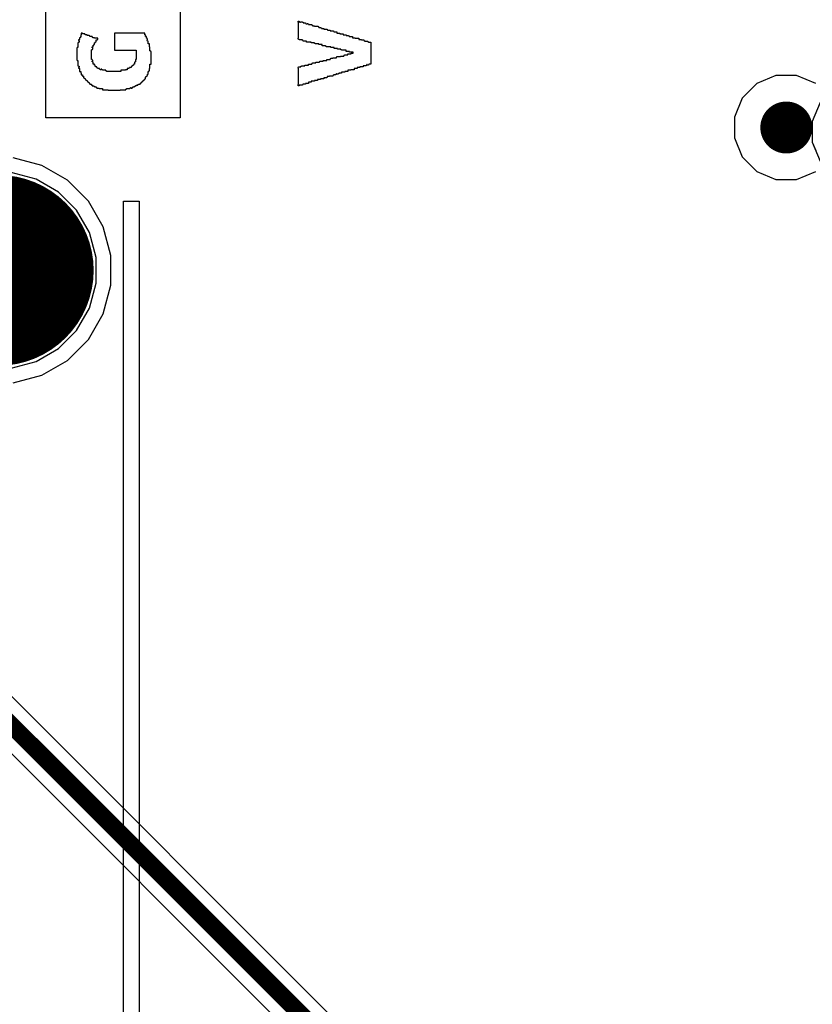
# Model space of a CAD drawing. Header units: millimetres. Extents: x -0.08 to 3.17, y -0.08 to 4.88.
# Tile 222 of 256: x 2.1 to 2.46, y 1.89 to 2.33. Entities that reach past the tile are written whole.
import ezdxf

# ---------------------------------------------------------------- set-up
doc = ezdxf.new("R2010")
doc.units = ezdxf.units.MM
doc.header["$MEASUREMENT"] = 0
for name, color, linetype in [('BottomLayer', 5, 'Continuous'), ('BottomSolder', 6, 'Continuous'), ('MidLayer1', 16, 'Continuous'), ('MidLayer2', 76, 'Continuous'), ('MultiLayer', 9, 'Continuous'), ('PadHoleLayer', 156, 'Continuous'), ('TopLayer', 1, 'Continuous'), ('TopOverlay', 2, 'Continuous'), ('TopSolder', 216, 'Continuous'), ('ViaHoleLayer', 16, 'Continuous')]:
    doc.layers.add(name, color=color, linetype=linetype)

msp = doc.modelspace()

# ---------------------------------------------------------------- linework, layer by layer
at = {"layer": 'BottomLayer'}
for p, q in [((2.46815, 2.29685), (2.46455, 2.28816)), ((2.46455, 2.28816), (2.46455, 2.27877)), ((2.46455, 2.27877), (2.46815, 2.27008)), ((2.11424, 2.26817), (2.10123, 2.27165)), ((2.12591, 2.26143), (2.11424, 2.26817)), ((2.13544, 2.2519), (2.12591, 2.26143)), ((2.14218, 2.24023), (2.13544, 2.2519)), ((2.14567, 2.22721), (2.14218, 2.24023)), ((2.14567, 2.21373), (2.14567, 2.22721)), ((2.14218, 2.20072), (2.14567, 2.21373)), ((2.13544, 2.18905), (2.14218, 2.20072)), ((2.12591, 2.17952), (2.13544, 2.18905)), ((2.11424, 2.17278), (2.12591, 2.17952)), ((2.10123, 2.16929), (2.11424, 2.17278))]:
    msp.add_line(p, q, dxfattribs=at)
for points, const_width in [([(2.44683, 2.28543, 1), (2.45865, 2.28543, 1)], 0.01181), ([(2.0748, 2.22047, 1), (2.11417, 2.22047, 1)], 0.03937)]:
    msp.add_lwpolyline(points, format="xyb", close=True, dxfattribs=dict(at, const_width=const_width))
at = {"layer": 'BottomSolder', "const_width": 0.04337}
msp.add_lwpolyline([(2.0728, 2.22047, 1), (2.11617, 2.22047, 1)], format="xyb", close=True, dxfattribs=at)
at = {"layer": 'MidLayer1'}
for p, q in [((2.46815, 2.29685), (2.46455, 2.28816)), ((2.46455, 2.28816), (2.46455, 2.27877)), ((2.46455, 2.27877), (2.46815, 2.27008)), ((2.11424, 2.26817), (2.10123, 2.27165)), ((2.12591, 2.26143), (2.11424, 2.26817)), ((2.13544, 2.2519), (2.12591, 2.26143)), ((2.14218, 2.24023), (2.13544, 2.2519)), ((2.14567, 2.22721), (2.14218, 2.24023)), ((2.14567, 2.21373), (2.14567, 2.22721)), ((2.14218, 2.20072), (2.14567, 2.21373)), ((2.13544, 2.18905), (2.14218, 2.20072)), ((2.12591, 2.17952), (2.13544, 2.18905)), ((2.11424, 2.17278), (2.12591, 2.17952)), ((2.10123, 2.16929), (2.11424, 2.17278))]:
    msp.add_line(p, q, dxfattribs=at)
for points, const_width in [([(2.44683, 2.28543, 1), (2.45865, 2.28543, 1)], 0.01181), ([(2.0748, 2.22047, 1), (2.11417, 2.22047, 1)], 0.03937)]:
    msp.add_lwpolyline(points, format="xyb", close=True, dxfattribs=dict(at, const_width=const_width))
at = {"layer": 'MidLayer2'}
for p, q in [((2.41721, 1.71002), (1.80845, 2.31878)), ((1.79268, 2.30843), (2.40686, 1.69426)), ((2.44804, 2.30905), (2.43936, 2.30546)), ((2.45744, 2.30905), (2.44804, 2.30905)), ((2.46612, 2.30546), (2.45744, 2.30905)), ((2.43936, 2.30546), (2.43271, 2.29881)), ((2.43271, 2.29881), (2.42912, 2.29013)), ((2.42912, 2.29013), (2.42912, 2.28073)), ((2.42912, 2.28073), (2.43271, 2.27205)), ((2.43271, 2.27205), (2.43936, 2.26541)), ((2.11166, 2.26193), (2.10035, 2.26496)), ((2.1218, 2.25607), (2.11166, 2.26193)), ((2.43936, 2.26541), (2.44804, 2.26181)), ((2.44804, 2.26181), (2.45744, 2.26181)), ((2.45744, 2.26181), (2.46612, 2.26541)), ((2.13009, 2.24779), (2.1218, 2.25607)), ((2.13594, 2.23764), (2.13009, 2.24779)), ((2.13898, 2.22633), (2.13594, 2.23764)), ((2.13898, 2.21462), (2.13898, 2.22633)), ((2.13594, 2.2033), (2.13898, 2.21462)), ((2.13009, 2.19316), (2.13594, 2.2033)), ((2.1218, 2.18487), (2.13009, 2.19316)), ((2.11166, 2.17902), (2.1218, 2.18487)), ((2.10035, 2.17598), (2.11166, 2.17902))]:
    msp.add_line(p, q, dxfattribs=at)
at = {"layer": 'MidLayer2', "const_width": 0.00787}
msp.add_lwpolyline([(1.79921, 2.31496), (2.41339, 1.70079)], dxfattribs=at)
at = {"layer": 'MidLayer2'}
for points, const_width in [([(2.44683, 2.28543, 1), (2.45865, 2.28543, 1)], 0.01181), ([(2.0748, 2.22047, 1), (2.11417, 2.22047, 1)], 0.03937)]:
    msp.add_lwpolyline(points, format="xyb", close=True, dxfattribs=dict(at, const_width=const_width))
at = {"layer": 'MultiLayer'}
for points, const_width in [([(2.44683, 2.28543, 1), (2.45865, 2.28543, 1)], 0.01181), ([(2.0748, 2.22047, 1), (2.11417, 2.22047, 1)], 0.03937)]:
    msp.add_lwpolyline(points, format="xyb", close=True, dxfattribs=dict(at, const_width=const_width))
at = {"layer": 'PadHoleLayer', "const_width": 0.03937}
msp.add_lwpolyline([(2.0748, 2.22047, 1), (2.11417, 2.22047, 1)], format="xyb", close=True, dxfattribs=at)
at = {"layer": 'TopLayer'}
for p, q in [((2.46815, 2.29685), (2.46455, 2.28816)), ((2.46455, 2.28816), (2.46455, 2.27877)), ((2.46455, 2.27877), (2.4661, 2.27504)), ((2.11424, 2.26817), (2.10123, 2.27165)), ((2.12591, 2.26143), (2.11424, 2.26817)), ((2.13544, 2.2519), (2.12591, 2.26143)), ((2.14218, 2.24023), (2.13544, 2.2519)), ((2.14567, 2.22721), (2.14218, 2.24023)), ((2.14567, 2.21373), (2.14567, 2.22721)), ((2.14218, 2.20072), (2.14567, 2.21373)), ((2.13544, 2.18905), (2.14218, 2.20072)), ((2.12591, 2.17952), (2.13544, 2.18905)), ((2.11424, 2.17278), (2.12591, 2.17952)), ((2.10123, 2.16929), (2.11424, 2.17278))]:
    msp.add_line(p, q, dxfattribs=at)
for points, const_width in [([(2.44683, 2.28543, 1), (2.45865, 2.28543, 1)], 0.01181), ([(2.0748, 2.22047, 1), (2.11417, 2.22047, 1)], 0.03937)]:
    msp.add_lwpolyline(points, format="xyb", close=True, dxfattribs=dict(at, const_width=const_width))
at = {"layer": 'TopOverlay'}
for p, q in [((2.11609, 2.28987), (2.11609, 2.42041)), ((2.1772, 2.37672), (2.1772, 2.28987)), ((2.23077, 2.3333), (2.23077, 2.33382)), ((2.23077, 2.33382), (2.23129, 2.33382)), ((2.23103, 2.3333), (2.23077, 2.3333)), ((2.23103, 2.32602), (2.23103, 2.3333)), ((2.23129, 2.33382), (2.23129, 2.33356)), ((2.23129, 2.33356), (2.23155, 2.33356)), ((2.23155, 2.33356), (2.23155, 2.3333)), ((2.23155, 2.3333), (2.23181, 2.3333)), ((2.23181, 2.3333), (2.23181, 2.33356)), ((2.23181, 2.33356), (2.23285, 2.33356)), ((2.23285, 2.33356), (2.23285, 2.3333)), ((2.23285, 2.3333), (2.23311, 2.3333)), ((2.23311, 2.3333), (2.23311, 2.33304)), ((2.23311, 2.33304), (2.23415, 2.33304)), ((2.23415, 2.33304), (2.23415, 2.33278)), ((2.13274, 2.32836), (2.13222, 2.32836)), ((2.13222, 2.32836), (2.13222, 2.32758)), ((2.13274, 2.3281), (2.13274, 2.32836)), ((2.16108, 2.32836), (2.1473, 2.32836)), ((2.1473, 2.32836), (2.1473, 2.32056)), ((2.16108, 2.32758), (2.16108, 2.32836)), ((2.23415, 2.33278), (2.23441, 2.33278)), ((2.23441, 2.33278), (2.23441, 2.33252)), ((2.23441, 2.33252), (2.23493, 2.33252)), ((2.23493, 2.33252), (2.23493, 2.33278)), ((2.23493, 2.33278), (2.23519, 2.33278)), ((2.23519, 2.33278), (2.23519, 2.33252)), ((2.23519, 2.33252), (2.23545, 2.33252)), ((2.23545, 2.33252), (2.23545, 2.33226)), ((2.23545, 2.33226), (2.23701, 2.33226)), ((2.23701, 2.33226), (2.23701, 2.332)), ((2.23701, 2.332), (2.23727, 2.332)), ((2.23727, 2.332), (2.23727, 2.33174)), ((2.23727, 2.33174), (2.23831, 2.33174)), ((2.23831, 2.33174), (2.23831, 2.33148)), ((2.23831, 2.33148), (2.23987, 2.33148)), ((2.23987, 2.33148), (2.23987, 2.33122)), ((2.23987, 2.33122), (2.24013, 2.33122)), ((2.24013, 2.33122), (2.24013, 2.33096)), ((2.24013, 2.33096), (2.24117, 2.33096)), ((2.24117, 2.33096), (2.24117, 2.3307)), ((2.24117, 2.3307), (2.24143, 2.3307)), ((2.24143, 2.3307), (2.24143, 2.33044)), ((2.24143, 2.33044), (2.24247, 2.33044)), ((2.24247, 2.33044), (2.24247, 2.33018)), ((2.24247, 2.33018), (2.24403, 2.33018)), ((2.24403, 2.33018), (2.24403, 2.32992)), ((2.24403, 2.32992), (2.24429, 2.32992)), ((2.24429, 2.32992), (2.24429, 2.32966)), ((2.24429, 2.32966), (2.24533, 2.32966)), ((2.24533, 2.32966), (2.24533, 2.3294)), ((2.24533, 2.3294), (2.24689, 2.3294)), ((2.24689, 2.3294), (2.24689, 2.32914)), ((2.24689, 2.32914), (2.24715, 2.32914)), ((2.24715, 2.32914), (2.24715, 2.32888)), ((2.24715, 2.32888), (2.24845, 2.32888)), ((2.24845, 2.32888), (2.24845, 2.32836)), ((2.24845, 2.32836), (2.24975, 2.32836)), ((2.24975, 2.32836), (2.24975, 2.3281)), ((2.13092, 2.32394), (2.13066, 2.32394)), ((2.13066, 2.32394), (2.13066, 2.32186)), ((2.13118, 2.32524), (2.13092, 2.32524)), ((2.13092, 2.32524), (2.13092, 2.32498)), ((2.13092, 2.32498), (2.13118, 2.32498)), ((2.13118, 2.3242), (2.13092, 2.3242)), ((2.13092, 2.3242), (2.13092, 2.32394)), ((2.13144, 2.3255), (2.13118, 2.3255)), ((2.13118, 2.3255), (2.13118, 2.32524)), ((2.13118, 2.32498), (2.13118, 2.3242)), ((2.1317, 2.32628), (2.13144, 2.32628)), ((2.13144, 2.32628), (2.13144, 2.3255)), ((2.13196, 2.32654), (2.1317, 2.32654)), ((2.1317, 2.32654), (2.1317, 2.32628)), ((2.13222, 2.32758), (2.13196, 2.32758)), ((2.13196, 2.32758), (2.13196, 2.32654)), ((2.13378, 2.3281), (2.13274, 2.3281)), ((2.13378, 2.32784), (2.13378, 2.3281)), ((2.13404, 2.32784), (2.13378, 2.32784)), ((2.13404, 2.32758), (2.13404, 2.32784)), ((2.13482, 2.32758), (2.13404, 2.32758)), ((2.13482, 2.32732), (2.13482, 2.32758)), ((2.13586, 2.32732), (2.13482, 2.32732)), ((2.13586, 2.32706), (2.13586, 2.32732)), ((2.13612, 2.32706), (2.13586, 2.32706)), ((2.13612, 2.3268), (2.13612, 2.32706)), ((2.13716, 2.3268), (2.13612, 2.3268)), ((2.13716, 2.32654), (2.13716, 2.3268)), ((2.13742, 2.32654), (2.13716, 2.32654)), ((2.13742, 2.32628), (2.13742, 2.32654)), ((2.1382, 2.32628), (2.13742, 2.32628)), ((2.1382, 2.32602), (2.1382, 2.32628)), ((2.13976, 2.32602), (2.1382, 2.32602)), ((2.1382, 2.32316), (2.1382, 2.32394)), ((2.1382, 2.32394), (2.13846, 2.32394)), ((2.13846, 2.3242), (2.13872, 2.3242)), ((2.13846, 2.32394), (2.13846, 2.3242)), ((2.13872, 2.3242), (2.13872, 2.32446)), ((2.13872, 2.32446), (2.13898, 2.32446)), ((2.13898, 2.32446), (2.13898, 2.32524)), ((2.13898, 2.32524), (2.1395, 2.32524)), ((2.1395, 2.32524), (2.1395, 2.3255)), ((2.1395, 2.3255), (2.13976, 2.3255)), ((2.13976, 2.3255), (2.13976, 2.32602)), ((2.16134, 2.32758), (2.16108, 2.32758)), ((2.16134, 2.3268), (2.16134, 2.32758)), ((2.16186, 2.3268), (2.16134, 2.3268)), ((2.16186, 2.32602), (2.16186, 2.3268)), ((2.16212, 2.32602), (2.16186, 2.32602)), ((2.16212, 2.32576), (2.16212, 2.32602)), ((2.16238, 2.32576), (2.16212, 2.32576)), ((2.16212, 2.32498), (2.16212, 2.32524)), ((2.16212, 2.32524), (2.16238, 2.32524)), ((2.16238, 2.32498), (2.16212, 2.32498)), ((2.16238, 2.32524), (2.16238, 2.32576)), ((2.16238, 2.32472), (2.16238, 2.32498)), ((2.16264, 2.32472), (2.16238, 2.32472)), ((2.16264, 2.32342), (2.16264, 2.32472)), ((2.23077, 2.32576), (2.23077, 2.32602)), ((2.23077, 2.32602), (2.23103, 2.32602)), ((2.23103, 2.32576), (2.23077, 2.32576)), ((2.23103, 2.3255), (2.23103, 2.32576)), ((2.23129, 2.3255), (2.23103, 2.3255)), ((2.23129, 2.32524), (2.23129, 2.3255)), ((2.23285, 2.32524), (2.23129, 2.32524)), ((2.23285, 2.32498), (2.23285, 2.32524)), ((2.23311, 2.32498), (2.23285, 2.32498)), ((2.23311, 2.32472), (2.23311, 2.32498)), ((2.23467, 2.32472), (2.23311, 2.32472)), ((2.23467, 2.3242), (2.23467, 2.32472)), ((2.23675, 2.3242), (2.23467, 2.3242)), ((2.23675, 2.32394), (2.23675, 2.3242)), ((2.23831, 2.32394), (2.23675, 2.32394)), ((2.23831, 2.32368), (2.23831, 2.32394)), ((2.24975, 2.3281), (2.25131, 2.3281)), ((2.25131, 2.3281), (2.25131, 2.32758)), ((2.25131, 2.32758), (2.25262, 2.32758)), ((2.25262, 2.32758), (2.25262, 2.32732)), ((2.25262, 2.32732), (2.25366, 2.32732)), ((2.25366, 2.32732), (2.25366, 2.32706)), ((2.25366, 2.32706), (2.25392, 2.32706)), ((2.25392, 2.32706), (2.25392, 2.3268)), ((2.25392, 2.3268), (2.25548, 2.3268)), ((2.25548, 2.3268), (2.25548, 2.32628)), ((2.25548, 2.32628), (2.25678, 2.32628)), ((2.25678, 2.32628), (2.25678, 2.32602)), ((2.25678, 2.32602), (2.25834, 2.32602)), ((2.25834, 2.32602), (2.25834, 2.3255)), ((2.25834, 2.3255), (2.25964, 2.3255)), ((2.25964, 2.3255), (2.25964, 2.32524)), ((2.25964, 2.32524), (2.26068, 2.32524)), ((2.26068, 2.32524), (2.26068, 2.32498)), ((2.26068, 2.32498), (2.26094, 2.32498)), ((2.26094, 2.32498), (2.26094, 2.32472)), ((2.26094, 2.32472), (2.2625, 2.32472)), ((2.2625, 2.32472), (2.2625, 2.32446)), ((2.2625, 2.32446), (2.26276, 2.32446)), ((2.26276, 2.32446), (2.26276, 2.3242)), ((2.26276, 2.3242), (2.2638, 2.3242)), ((2.2638, 2.3242), (2.2638, 2.31431)), ((2.1304, 2.3216), (2.13014, 2.3216)), ((2.13014, 2.3216), (2.13014, 2.31613)), ((2.13066, 2.32186), (2.1304, 2.32186)), ((2.1304, 2.32186), (2.1304, 2.3216)), ((2.1369, 2.31639), (2.1369, 2.32082)), ((2.1369, 2.32082), (2.13716, 2.32082)), ((2.13716, 2.3216), (2.13716, 2.32212)), ((2.13716, 2.32212), (2.13768, 2.32212)), ((2.13742, 2.3216), (2.13716, 2.3216)), ((2.13716, 2.32082), (2.13716, 2.32107)), ((2.13716, 2.32107), (2.13742, 2.32107)), ((2.13742, 2.32107), (2.13742, 2.3216)), ((2.13768, 2.32212), (2.13768, 2.3229)), ((2.13768, 2.3229), (2.13794, 2.3229)), ((2.13794, 2.3229), (2.13794, 2.32316)), ((2.13794, 2.32316), (2.1382, 2.32316)), ((2.1473, 2.32056), (2.15718, 2.32056)), ((2.15718, 2.32056), (2.15718, 2.31639)), ((2.16316, 2.32342), (2.16264, 2.32342)), ((2.16316, 2.32212), (2.16316, 2.32342)), ((2.16342, 2.32212), (2.16316, 2.32212)), ((2.16342, 2.32029), (2.16342, 2.32212)), ((2.16368, 2.32029), (2.16342, 2.32029)), ((2.16368, 2.32003), (2.16368, 2.32029)), ((2.16394, 2.32003), (2.16368, 2.32003)), ((2.16394, 2.31431), (2.16394, 2.32003)), ((2.23857, 2.32368), (2.23831, 2.32368)), ((2.23857, 2.32342), (2.23857, 2.32368)), ((2.24013, 2.32342), (2.23857, 2.32342)), ((2.24013, 2.32316), (2.24013, 2.32342)), ((2.24169, 2.32316), (2.24013, 2.32316)), ((2.24169, 2.32264), (2.24169, 2.32316)), ((2.24325, 2.32264), (2.24169, 2.32264)), ((2.24325, 2.32238), (2.24325, 2.32264)), ((2.24351, 2.32238), (2.24325, 2.32238)), ((2.24351, 2.32212), (2.24351, 2.32238)), ((2.24559, 2.32212), (2.24351, 2.32212)), ((2.24559, 2.32186), (2.24559, 2.32212)), ((2.24715, 2.32186), (2.24559, 2.32186)), ((2.24715, 2.32134), (2.24715, 2.32186)), ((2.24871, 2.32134), (2.24715, 2.32134)), ((2.24871, 2.32107), (2.24871, 2.32134)), ((2.25027, 2.32107), (2.24871, 2.32107)), ((2.25027, 2.32082), (2.25027, 2.32107)), ((2.25053, 2.32082), (2.25027, 2.32082)), ((2.25053, 2.32056), (2.25053, 2.32082)), ((2.25262, 2.32056), (2.25053, 2.32056)), ((2.25262, 2.32003), (2.25262, 2.32056)), ((2.25418, 2.32003), (2.25262, 2.32003)), ((2.25418, 2.31977), (2.25418, 2.32003)), ((2.25574, 2.31977), (2.25418, 2.31977)), ((2.25574, 2.31925), (2.25574, 2.31977)), ((2.13014, 2.31613), (2.1304, 2.31613)), ((2.1304, 2.31613), (2.1304, 2.31587)), ((2.1304, 2.31587), (2.13066, 2.31587)), ((2.13066, 2.31587), (2.13066, 2.31353)), ((2.13716, 2.31639), (2.1369, 2.31639)), ((2.13716, 2.31613), (2.13716, 2.31639)), ((2.13742, 2.31613), (2.13716, 2.31613)), ((2.13716, 2.31535), (2.13716, 2.31561)), ((2.13716, 2.31561), (2.13742, 2.31561)), ((2.13742, 2.31535), (2.13716, 2.31535)), ((2.13742, 2.31561), (2.13742, 2.31613)), ((2.13742, 2.31509), (2.13742, 2.31535)), ((2.13768, 2.31509), (2.13742, 2.31509)), ((2.13768, 2.31431), (2.13768, 2.31509)), ((2.15666, 2.31509), (2.1564, 2.31509)), ((2.1564, 2.31509), (2.1564, 2.31431)), ((2.15692, 2.31535), (2.15666, 2.31535)), ((2.15666, 2.31535), (2.15666, 2.31509)), ((2.15718, 2.31639), (2.15692, 2.31639)), ((2.15692, 2.31639), (2.15692, 2.31535)), ((2.23883, 2.31483), (2.23883, 2.31509)), ((2.23883, 2.31509), (2.24039, 2.31509)), ((2.24039, 2.31509), (2.24039, 2.31535)), ((2.24039, 2.31535), (2.24065, 2.31535)), ((2.24065, 2.31535), (2.24065, 2.31561)), ((2.24065, 2.31561), (2.24221, 2.31561)), ((2.24221, 2.31561), (2.24221, 2.31587)), ((2.24221, 2.31587), (2.24377, 2.31587)), ((2.24377, 2.31587), (2.24377, 2.31639)), ((2.24377, 2.31639), (2.24533, 2.31639)), ((2.24533, 2.31639), (2.24533, 2.31665)), ((2.24533, 2.31665), (2.24559, 2.31665)), ((2.24559, 2.31665), (2.24559, 2.31691)), ((2.24559, 2.31691), (2.24663, 2.31691)), ((2.24663, 2.31691), (2.24663, 2.31717)), ((2.24663, 2.31717), (2.24819, 2.31717)), ((2.24819, 2.31717), (2.24819, 2.31743)), ((2.24819, 2.31743), (2.24845, 2.31743)), ((2.24845, 2.31743), (2.24845, 2.31769)), ((2.24845, 2.31769), (2.25001, 2.31769)), ((2.25001, 2.31769), (2.25001, 2.31795)), ((2.25001, 2.31795), (2.25157, 2.31795)), ((2.25157, 2.31795), (2.25157, 2.31821)), ((2.25157, 2.31821), (2.25183, 2.31821)), ((2.25183, 2.31821), (2.25183, 2.31847)), ((2.25183, 2.31847), (2.2534, 2.31847)), ((2.2534, 2.31847), (2.2534, 2.31899)), ((2.2534, 2.31899), (2.25496, 2.31899)), ((2.25496, 2.31899), (2.25496, 2.31925)), ((2.25496, 2.31925), (2.25574, 2.31925)), ((2.13066, 2.31353), (2.13092, 2.31353)), ((2.13092, 2.31353), (2.13092, 2.31327)), ((2.13092, 2.31327), (2.13118, 2.31327)), ((2.13118, 2.31275), (2.13092, 2.31275)), ((2.13092, 2.31275), (2.13092, 2.31249)), ((2.13092, 2.31249), (2.13118, 2.31249)), ((2.13118, 2.31327), (2.13118, 2.31275)), ((2.13118, 2.31249), (2.13118, 2.31223)), ((2.13118, 2.31223), (2.13144, 2.31223)), ((2.13144, 2.31223), (2.13144, 2.31093)), ((2.13144, 2.31093), (2.13196, 2.31093)), ((2.13196, 2.31093), (2.13196, 2.31015)), ((2.1382, 2.31431), (2.13768, 2.31431)), ((2.1382, 2.31379), (2.1382, 2.31431)), ((2.13846, 2.31379), (2.1382, 2.31379)), ((2.13846, 2.31327), (2.13846, 2.31379)), ((2.13872, 2.31327), (2.13846, 2.31327)), ((2.13872, 2.31301), (2.13872, 2.31327)), ((2.13924, 2.31301), (2.13872, 2.31301)), ((2.13924, 2.31275), (2.13924, 2.31301)), ((2.1395, 2.31275), (2.13924, 2.31275)), ((2.1395, 2.31249), (2.1395, 2.31275)), ((2.13976, 2.31249), (2.1395, 2.31249)), ((2.13976, 2.31223), (2.13976, 2.31249)), ((2.14054, 2.31223), (2.13976, 2.31223)), ((2.14054, 2.31197), (2.14054, 2.31223)), ((2.1408, 2.31197), (2.14054, 2.31197)), ((2.1408, 2.31171), (2.1408, 2.31197)), ((2.14132, 2.31171), (2.1408, 2.31171)), ((2.14158, 2.31197), (2.14132, 2.31197)), ((2.14132, 2.31197), (2.14132, 2.31171)), ((2.14158, 2.31171), (2.14158, 2.31197)), ((2.14184, 2.31171), (2.14158, 2.31171)), ((2.14184, 2.31145), (2.14184, 2.31171)), ((2.1434, 2.31145), (2.14184, 2.31145)), ((2.1434, 2.31119), (2.1434, 2.31145)), ((2.14366, 2.31119), (2.1434, 2.31119)), ((2.14366, 2.31093), (2.14366, 2.31119)), ((2.15016, 2.31093), (2.14366, 2.31093)), ((2.15224, 2.31145), (2.15016, 2.31145)), ((2.15016, 2.31145), (2.15016, 2.31093)), ((2.15302, 2.31171), (2.15224, 2.31171)), ((2.15224, 2.31171), (2.15224, 2.31145)), ((2.1538, 2.31223), (2.15302, 2.31223)), ((2.15302, 2.31223), (2.15302, 2.31171)), ((2.15406, 2.31249), (2.1538, 2.31249)), ((2.1538, 2.31249), (2.1538, 2.31223)), ((2.15484, 2.31275), (2.15406, 2.31275)), ((2.15406, 2.31275), (2.15406, 2.31249)), ((2.1551, 2.31301), (2.15484, 2.31301)), ((2.15484, 2.31301), (2.15484, 2.31275)), ((2.15536, 2.31327), (2.1551, 2.31327)), ((2.1551, 2.31327), (2.1551, 2.31301)), ((2.15562, 2.31353), (2.15536, 2.31353)), ((2.15536, 2.31353), (2.15536, 2.31327)), ((2.15588, 2.31379), (2.15562, 2.31379)), ((2.15562, 2.31379), (2.15562, 2.31353)), ((2.15614, 2.31405), (2.15588, 2.31405)), ((2.15588, 2.31405), (2.15588, 2.31379)), ((2.1564, 2.31431), (2.15614, 2.31431)), ((2.15614, 2.31431), (2.15614, 2.31405)), ((2.16264, 2.30963), (2.16264, 2.31093)), ((2.16264, 2.31093), (2.1629, 2.31093)), ((2.1629, 2.31093), (2.1629, 2.31119)), ((2.1629, 2.31119), (2.16316, 2.31119)), ((2.16316, 2.31119), (2.16316, 2.31223)), ((2.16316, 2.31223), (2.16342, 2.31223)), ((2.16342, 2.31223), (2.16342, 2.31431)), ((2.16342, 2.31431), (2.16394, 2.31431)), ((2.23077, 2.31249), (2.23077, 2.31275)), ((2.23077, 2.31275), (2.23103, 2.31275)), ((2.23103, 2.31249), (2.23077, 2.31249)), ((2.23103, 2.31275), (2.23103, 2.31301)), ((2.23103, 2.31301), (2.23207, 2.31301)), ((2.23103, 2.30495), (2.23103, 2.31249)), ((2.23207, 2.31301), (2.23207, 2.31327)), ((2.23207, 2.31327), (2.23233, 2.31327)), ((2.23233, 2.31327), (2.23233, 2.31353)), ((2.23233, 2.31353), (2.23389, 2.31353)), ((2.23389, 2.31353), (2.23389, 2.31379)), ((2.23389, 2.31379), (2.23545, 2.31379)), ((2.23545, 2.31379), (2.23545, 2.31431)), ((2.23545, 2.31431), (2.23701, 2.31431)), ((2.23701, 2.31431), (2.23701, 2.31457)), ((2.23701, 2.31457), (2.23727, 2.31457)), ((2.23727, 2.31457), (2.23727, 2.31483)), ((2.23727, 2.31483), (2.23883, 2.31483)), ((2.25209, 2.31067), (2.25053, 2.31067)), ((2.25053, 2.31067), (2.25053, 2.31015)), ((2.2534, 2.31093), (2.25209, 2.31093)), ((2.25209, 2.31093), (2.25209, 2.31067)), ((2.2547, 2.31145), (2.2534, 2.31145)), ((2.2534, 2.31145), (2.2534, 2.31093)), ((2.25626, 2.31171), (2.2547, 2.31171)), ((2.2547, 2.31171), (2.2547, 2.31145)), ((2.25756, 2.31223), (2.25626, 2.31223)), ((2.25626, 2.31223), (2.25626, 2.31171)), ((2.25886, 2.31275), (2.25756, 2.31275)), ((2.25756, 2.31275), (2.25756, 2.31223)), ((2.26042, 2.31301), (2.25886, 2.31301)), ((2.25886, 2.31301), (2.25886, 2.31275)), ((2.26172, 2.31353), (2.26042, 2.31353)), ((2.26042, 2.31353), (2.26042, 2.31301)), ((2.26198, 2.31379), (2.26172, 2.31379)), ((2.26172, 2.31379), (2.26172, 2.31353)), ((2.26224, 2.31405), (2.26198, 2.31405)), ((2.26198, 2.31405), (2.26198, 2.31379)), ((2.26224, 2.31379), (2.26224, 2.31405)), ((2.26276, 2.31379), (2.26224, 2.31379)), ((2.26302, 2.31405), (2.26276, 2.31405)), ((2.26276, 2.31405), (2.26276, 2.31379)), ((2.2638, 2.31431), (2.26302, 2.31431)), ((2.26302, 2.31431), (2.26302, 2.31405)), ((2.13196, 2.31015), (2.13222, 2.31015)), ((2.13222, 2.31015), (2.13222, 2.30937)), ((2.13222, 2.30937), (2.13274, 2.30937)), ((2.13274, 2.30937), (2.13274, 2.30885)), ((2.13274, 2.30885), (2.13326, 2.30885)), ((2.13326, 2.30885), (2.13326, 2.30807)), ((2.13326, 2.30807), (2.13352, 2.30807)), ((2.13352, 2.30807), (2.13352, 2.30781)), ((2.13352, 2.30781), (2.13378, 2.30781)), ((2.13378, 2.30781), (2.13378, 2.30755)), ((2.13378, 2.30755), (2.13404, 2.30755)), ((2.13404, 2.30755), (2.13404, 2.30729)), ((2.13404, 2.30729), (2.1343, 2.30729)), ((2.1343, 2.30729), (2.1343, 2.30703)), ((2.1343, 2.30703), (2.13456, 2.30703)), ((2.13456, 2.30703), (2.13456, 2.30677)), ((2.13456, 2.30677), (2.13482, 2.30677)), ((2.13482, 2.30677), (2.13482, 2.30651)), ((2.13482, 2.30651), (2.13508, 2.30651)), ((2.13508, 2.30651), (2.13508, 2.30625)), ((2.13508, 2.30625), (2.13534, 2.30625)), ((2.13534, 2.30625), (2.13534, 2.30599)), ((2.13534, 2.30599), (2.1356, 2.30599)), ((2.1356, 2.30599), (2.1356, 2.30573)), ((2.15952, 2.30573), (2.15952, 2.30599)), ((2.15952, 2.30599), (2.15978, 2.30599)), ((2.15978, 2.30599), (2.15978, 2.30625)), ((2.15978, 2.30625), (2.16004, 2.30625)), ((2.16004, 2.30625), (2.16004, 2.30651)), ((2.16004, 2.30651), (2.1603, 2.30651)), ((2.1603, 2.30651), (2.1603, 2.30677)), ((2.1603, 2.30677), (2.16056, 2.30677)), ((2.16056, 2.30677), (2.16056, 2.30703)), ((2.16056, 2.30703), (2.16082, 2.30703)), ((2.16082, 2.30703), (2.16082, 2.30729)), ((2.16082, 2.30729), (2.16108, 2.30729)), ((2.16108, 2.30729), (2.16108, 2.30755)), ((2.16108, 2.30755), (2.16134, 2.30755)), ((2.16134, 2.30755), (2.16134, 2.30833)), ((2.16134, 2.30833), (2.1616, 2.30833)), ((2.1616, 2.30833), (2.1616, 2.30859)), ((2.1616, 2.30859), (2.16186, 2.30859)), ((2.16186, 2.30859), (2.16186, 2.30885)), ((2.16186, 2.30885), (2.16212, 2.30885)), ((2.16212, 2.30885), (2.16212, 2.30911)), ((2.16212, 2.30911), (2.16238, 2.30911)), ((2.16238, 2.30911), (2.16238, 2.30963)), ((2.16238, 2.30963), (2.16264, 2.30963)), ((2.23675, 2.30599), (2.23545, 2.30599)), ((2.23545, 2.30599), (2.23545, 2.30547)), ((2.23831, 2.30651), (2.23675, 2.30651)), ((2.23675, 2.30651), (2.23675, 2.30599)), ((2.23961, 2.30677), (2.23831, 2.30677)), ((2.23831, 2.30677), (2.23831, 2.30651)), ((2.24091, 2.30729), (2.23961, 2.30729)), ((2.23961, 2.30729), (2.23961, 2.30677)), ((2.24247, 2.30755), (2.24091, 2.30755)), ((2.24091, 2.30755), (2.24091, 2.30729)), ((2.24377, 2.30807), (2.24247, 2.30807)), ((2.24247, 2.30807), (2.24247, 2.30755)), ((2.24403, 2.30833), (2.24377, 2.30833)), ((2.24377, 2.30833), (2.24377, 2.30807)), ((2.24507, 2.30859), (2.24403, 2.30859)), ((2.24403, 2.30859), (2.24403, 2.30833)), ((2.24663, 2.30885), (2.24507, 2.30885)), ((2.24507, 2.30885), (2.24507, 2.30859)), ((2.24689, 2.30911), (2.24663, 2.30911)), ((2.24663, 2.30911), (2.24663, 2.30885)), ((2.24793, 2.30937), (2.24689, 2.30937)), ((2.24689, 2.30937), (2.24689, 2.30911)), ((2.24819, 2.30963), (2.24793, 2.30963)), ((2.24793, 2.30963), (2.24793, 2.30937)), ((2.24845, 2.30989), (2.24819, 2.30989)), ((2.24819, 2.30989), (2.24819, 2.30963)), ((2.24845, 2.30963), (2.24845, 2.30989)), ((2.24897, 2.30963), (2.24845, 2.30963)), ((2.24923, 2.30989), (2.24897, 2.30989)), ((2.24897, 2.30989), (2.24897, 2.30963)), ((2.25053, 2.31015), (2.24923, 2.31015)), ((2.24923, 2.31015), (2.24923, 2.30989)), ((2.1356, 2.30573), (2.13586, 2.30573)), ((2.13586, 2.30573), (2.13586, 2.30547)), ((2.13586, 2.30547), (2.13612, 2.30547)), ((2.13612, 2.30547), (2.13612, 2.30521)), ((2.13612, 2.30521), (2.1369, 2.30521)), ((2.1369, 2.30521), (2.1369, 2.30469)), ((2.1369, 2.30469), (2.13716, 2.30469)), ((2.13716, 2.30469), (2.13716, 2.30443)), ((2.13716, 2.30443), (2.13794, 2.30443)), ((2.13794, 2.30443), (2.13794, 2.30417)), ((2.13794, 2.30417), (2.1382, 2.30417)), ((2.1382, 2.30417), (2.1382, 2.30391)), ((2.1382, 2.30391), (2.13898, 2.30391)), ((2.13898, 2.30391), (2.13898, 2.30365)), ((2.13898, 2.30365), (2.13924, 2.30365)), ((2.13924, 2.30365), (2.13924, 2.30339)), ((2.13924, 2.30339), (2.14028, 2.30339)), ((2.14028, 2.30339), (2.14028, 2.30313)), ((2.14028, 2.30313), (2.14184, 2.30313)), ((2.14184, 2.30313), (2.14184, 2.30261)), ((2.14184, 2.30261), (2.14444, 2.30261)), ((2.14444, 2.30261), (2.14444, 2.30235)), ((2.14444, 2.30235), (2.1499, 2.30235)), ((2.1499, 2.30235), (2.1499, 2.30261)), ((2.1499, 2.30261), (2.1525, 2.30261)), ((2.1525, 2.30261), (2.1525, 2.30287)), ((2.1525, 2.30287), (2.15276, 2.30287)), ((2.15276, 2.30287), (2.15276, 2.30313)), ((2.15276, 2.30313), (2.15432, 2.30313)), ((2.15432, 2.30313), (2.15432, 2.30339)), ((2.15432, 2.30339), (2.15458, 2.30339)), ((2.15458, 2.30339), (2.15458, 2.30365)), ((2.15458, 2.30365), (2.15484, 2.30365)), ((2.15484, 2.30365), (2.15484, 2.30339)), ((2.15484, 2.30339), (2.15536, 2.30339)), ((2.15536, 2.30339), (2.15536, 2.30365)), ((2.15536, 2.30365), (2.15562, 2.30365)), ((2.15562, 2.30365), (2.15562, 2.30391)), ((2.15562, 2.30391), (2.1564, 2.30391)), ((2.1564, 2.30391), (2.1564, 2.30417)), ((2.1564, 2.30417), (2.15666, 2.30417)), ((2.15666, 2.30417), (2.15666, 2.30443)), ((2.15666, 2.30443), (2.15718, 2.30443)), ((2.15718, 2.30443), (2.15718, 2.30469)), ((2.15718, 2.30469), (2.15796, 2.30469)), ((2.15796, 2.30469), (2.15796, 2.30495)), ((2.15796, 2.30495), (2.15822, 2.30495)), ((2.15822, 2.30495), (2.15822, 2.30521)), ((2.15822, 2.30521), (2.159, 2.30521)), ((2.159, 2.30521), (2.159, 2.30547)), ((2.159, 2.30547), (2.15926, 2.30547)), ((2.15926, 2.30547), (2.15926, 2.30573)), ((2.15926, 2.30573), (2.15952, 2.30573)), ((2.23077, 2.30443), (2.23077, 2.30495)), ((2.23077, 2.30495), (2.23103, 2.30495)), ((2.23129, 2.30443), (2.23077, 2.30443)), ((2.23285, 2.30469), (2.23129, 2.30469)), ((2.23129, 2.30469), (2.23129, 2.30443)), ((2.23311, 2.30495), (2.23285, 2.30495)), ((2.23285, 2.30495), (2.23285, 2.30469)), ((2.23415, 2.30521), (2.23311, 2.30521)), ((2.23311, 2.30521), (2.23311, 2.30495)), ((2.23545, 2.30547), (2.23415, 2.30547)), ((2.23415, 2.30547), (2.23415, 2.30521)), ((2.1772, 2.28987), (2.11609, 2.28987)), ((2.15146, 0.76084), (2.15146, 2.2519)), ((2.15146, 2.2519), (2.15848, 2.2519)), ((2.15848, 2.2519), (2.15848, 0.75382))]:
    msp.add_line(p, q, dxfattribs=at)
at = {"layer": 'TopSolder', "const_width": 0.04337}
msp.add_lwpolyline([(2.0728, 2.22047, 1), (2.11617, 2.22047, 1)], format="xyb", close=True, dxfattribs=at)
at = {"layer": 'ViaHoleLayer', "const_width": 0.00591}
msp.add_lwpolyline([(2.44979, 2.28543, 1), (2.45569, 2.28543, 1)], format="xyb", close=True, dxfattribs=at)

doc.saveas('drawing.dxf')
